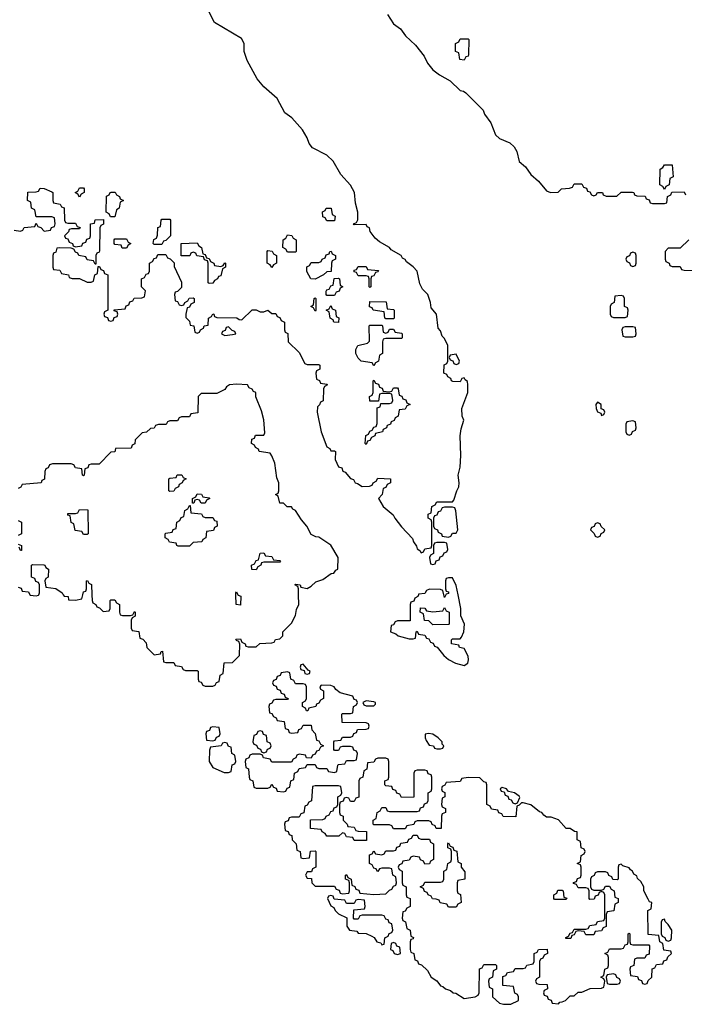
# Model space of a CAD drawing. Header units: inches. Extents: x 2602844 to 2692189, y 936934 to 1026383.
# Tile 40 of 58: x 2674225 to 2677611, y 937911 to 942932. Entities that reach past the tile are written whole.
import ezdxf

# ---------------------------------------------------------------- set-up
doc = ezdxf.new("R2010")
doc.units = ezdxf.units.IN
doc.header["$MEASUREMENT"] = 0
doc.layers.add('C6973', color=7, linetype='Continuous')
doc.layers.add('C6974', color=7, linetype='Continuous')

msp = doc.modelspace()

# ---------------------------------------------------------------- linework, layer by layer
at = {"layer": 'C6973', "color": 6}
for points in [[(2674277, 940000), (2674278, 939998), (2674310, 939994), (2674322, 939998), (2674322.7, 940000)], [(2674447.6, 940000), (2674452, 939992), (2674472, 939990), (2674474, 939974), (2674510, 939972), (2674542, 939978), (2674546.9, 940000)], [(2674593.1, 940000), (2674594, 939970), (2674598, 939958), (2674614, 939950), (2674618, 939938), (2674632.7, 939932.7), (2674650, 939914), (2674682, 939918), (2674686, 939930), (2674686, 939970), (2674690, 939974), (2674710, 939974), (2674718, 939958), (2674734, 939950), (2674734, 939910), (2674738, 939898), (2674750, 939894), (2674790, 939894), (2674802, 939898), (2674810, 939914), (2674814, 939910), (2674814, 939890), (2674798, 939882), (2674794, 939870), (2674794, 939830), (2674798, 939818), (2674832.7, 939812.7), (2674838, 939778), (2674852.7, 939772.7), (2674870, 939754), (2674874, 939730), (2674910, 939694), (2674942, 939698), (2674946, 939710), (2674952.7, 939712.7), (2674958, 939658), (2674970, 939654), (2675010, 939654), (2675018, 939638), (2675050, 939634), (2675058, 939618), (2675070, 939614), (2675130, 939614), (2675134, 939610), (2675134, 939570), (2675138, 939558), (2675150, 939554), (2675158, 939538), (2675170, 939534), (2675210, 939534), (2675222, 939538), (2675228, 939552), (2675242, 939558), (2675246, 939590), (2675262, 939598), (2675267.3, 939652.7), (2675310, 939654), (2675346, 939690), (2675347.3, 939747.3), (2675342, 939762), (2675330, 939766), (2675327.3, 939772.7), (2675350, 939774), (2675358, 939758), (2675374, 939750), (2675378, 939738), (2675390, 939734), (2675430, 939734), (2675448.4, 939751.6), (2675510, 939754), (2675522, 939758), (2675528.4, 939771.6), (2675550, 939774), (2675566, 939790), (2675566, 939810), (2675610, 939854), (2675630, 939894), (2675635.1, 939924.9), (2675648, 939950), (2675646.7, 940000)], [(2675337, 940000), (2675338, 939998), (2675351.6, 939991.6), (2675350, 939946), (2675328, 939950), (2675326.3, 940000)], [(2676257.3, 940000), (2676254, 939990), (2676238, 939982), (2676232.7, 939967.3), (2676218, 939962), (2676214, 939950), (2676214, 939866), (2676150, 939866), (2676138, 939862), (2676130, 939846), (2676118, 939842), (2676114, 939810), (2676141, 939801), (2676154, 939790), (2676210, 939774), (2676230, 939774), (2676242, 939778), (2676246, 939810), (2676250, 939814), (2676258, 939798), (2676290, 939794), (2676298, 939778), (2676310, 939774), (2676318, 939758), (2676332, 939752), (2676338, 939738), (2676352.7, 939732.7), (2676386.8, 939690), (2676410.8, 939670), (2676446, 939650), (2676490, 939638.8), (2676508.7, 939650), (2676512, 939668), (2676510, 939686), (2676490, 939726), (2676466, 939730), (2676462, 939742), (2676426, 939750), (2676426, 939770), (2676430, 939774), (2676470, 939774), (2676476.4, 939783.6), (2676488, 939810), (2676491.5, 939850), (2676472.1, 939892.1), (2676473.3, 939930), (2676459.2, 940000)], [(2676397, 940000), (2676390, 939986), (2676386.9, 940000)]]:
    msp.add_lwpolyline(points, dxfattribs=at)
for points in [[(2676330, 939846), (2676310, 939866), (2676288.4, 939868.4), (2676282, 939902), (2676266, 939910), (2676267.3, 939932.7), (2676290, 939932), (2676298, 939918), (2676330, 939912), (2676382, 939918), (2676390, 939934), (2676398, 939918), (2676414, 939910), (2676414, 939850), (2676410, 939848)], [(2675670, 939646), (2675658, 939642), (2675654, 939630), (2675658, 939618), (2675674, 939614), (2675678, 939598), (2675690, 939594), (2675702, 939598), (2675706, 939610), (2675695.3, 939615.3)], [(2675590, 939606), (2675558, 939602), (2675552.7, 939587.3), (2675538, 939582), (2675532.7, 939567.3), (2675518, 939562), (2675514, 939550), (2675518, 939538), (2675532.7, 939532.7), (2675538, 939518), (2675552.7, 939512.7), (2675558, 939498), (2675572.7, 939492.7), (2675578, 939478), (2675594, 939470), (2675590, 939466), (2675530, 939466), (2675518, 939462), (2675510, 939446), (2675498, 939442), (2675494, 939430), (2675498, 939398), (2675510, 939394), (2675518, 939378), (2675532, 939372), (2675538, 939358), (2675572.7, 939352.7), (2675578, 939318), (2675592.7, 939312.7), (2675598, 939298), (2675610, 939294), (2675642, 939298), (2675647.3, 939312.7), (2675662, 939318), (2675670, 939334), (2675710, 939334), (2675714, 939310), (2675731.6, 939291.6), (2675738, 939258), (2675750, 939254), (2675758, 939238), (2675774, 939230), (2675758, 939222), (2675750, 939206), (2675738, 939202), (2675730, 939186), (2675718, 939182), (2675710, 939166), (2675687.3, 939167.3), (2675682, 939182), (2675650, 939186), (2675638, 939182), (2675632.7, 939167.3), (2675618, 939162), (2675610, 939146), (2675510, 939146), (2675502, 939162), (2675468.4, 939168.4), (2675462, 939182), (2675450, 939186), (2675410, 939186), (2675398, 939182), (2675392, 939168), (2675378, 939162), (2675374, 939150), (2675378, 939118), (2675391.6, 939111.6), (2675394, 939070), (2675398, 939058), (2675414, 939050), (2675418, 939018), (2675430, 939014), (2675490, 939014), (2675502, 939018), (2675510, 939034), (2675518, 939018), (2675532.7, 939012.7), (2675538, 938998), (2675570, 938994), (2675582, 938998), (2675587.3, 939012.7), (2675602, 939018), (2675606, 939050), (2675622, 939058), (2675626, 939090), (2675642, 939098), (2675650, 939114), (2675682, 939118), (2675690, 939134), (2675730, 939134), (2675738, 939118), (2675750, 939114), (2675790, 939114), (2675798, 939098), (2675830, 939094), (2675842, 939098), (2675846, 939130), (2675850, 939134), (2675882, 939138), (2675890, 939154), (2675930, 939154), (2675942, 939158), (2675946, 939190), (2675942, 939202), (2675927.3, 939207.3), (2675922, 939222), (2675910, 939226), (2675870, 939226), (2675858, 939222), (2675850, 939206), (2675830, 939206), (2675826, 939210), (2675826, 939250), (2675830, 939254), (2675862, 939258), (2675870, 939274), (2675910, 939274), (2675922, 939278), (2675927.3, 939292.7), (2675942, 939298), (2675947.3, 939312.7), (2675990, 939314), (2676002, 939318), (2676006, 939330), (2676002, 939342), (2675990, 939346), (2675868.9, 939348.9), (2675866, 939390), (2675870, 939394), (2675910, 939394), (2675922, 939398), (2675926, 939430), (2675942, 939438), (2675946, 939450), (2675942, 939462), (2675930, 939466), (2675922, 939482), (2675859, 939499), (2675836.5, 939516.5), (2675828, 939530), (2675810, 939537.2), (2675762, 939538), (2675754, 939530), (2675758, 939518), (2675774, 939510), (2675774, 939470), (2675758, 939462), (2675750, 939446), (2675738, 939442), (2675734, 939430), (2675698, 939422), (2675692.7, 939407.3), (2675687.3, 939407.3), (2675682, 939422), (2675666, 939430), (2675666, 939450), (2675682, 939458), (2675686, 939470), (2675686, 939530), (2675682, 939542), (2675670, 939546), (2675630, 939546), (2675622, 939562), (2675606, 939570), (2675602, 939602)], [(2675990, 939458), (2675974, 939450), (2675978, 939438), (2675990, 939434), (2676030, 939434), (2676038, 939442), (2676038, 939450), (2676030, 939454)], [(2675210, 939326), (2675198, 939322), (2675192.7, 939307.3), (2675178, 939302), (2675174, 939290), (2675178, 939258), (2675210, 939254), (2675222, 939258), (2675227.3, 939272.7), (2675242, 939278), (2675246, 939290), (2675242, 939322)], [(2675450, 939306), (2675438, 939302), (2675432.7, 939287.3), (2675418, 939282), (2675414, 939250), (2675418, 939238), (2675432.7, 939232.7), (2675438, 939218), (2675452.7, 939212.7), (2675458, 939198), (2675470, 939194), (2675482, 939198), (2675487.3, 939212.7), (2675502, 939218), (2675506, 939230), (2675502, 939242), (2675486, 939250), (2675482, 939282), (2675467.3, 939287.3), (2675462, 939302)], [(2676308, 939292), (2676291.6, 939288.4), (2676291, 939270), (2676296, 939256), (2676312, 939232), (2676334, 939230), (2676338, 939218), (2676350, 939214), (2676370, 939214), (2676382, 939218), (2676386, 939230), (2676378, 939238), (2676377.2, 939250), (2676357.2, 939270), (2676330, 939289.2)], [(2675270, 939246), (2675258, 939242), (2675251.6, 939228.4), (2675198, 939222), (2675192.7, 939207.3), (2675191.3, 939150), (2675210, 939118), (2675267.3, 939092.7), (2675290, 939094), (2675302, 939098), (2675308.4, 939131.6), (2675322, 939138), (2675326, 939150), (2675322, 939182), (2675306, 939190), (2675302, 939222), (2675290, 939226), (2675282, 939242)], [(2676090, 939166), (2676050, 939166), (2676038, 939162), (2676030, 939146), (2675998, 939142), (2675994, 939110), (2675978, 939102), (2675974, 939070), (2675958, 939062), (2675954, 939050), (2675952.7, 938967.3), (2675938, 938962), (2675930, 938946), (2675910, 938946), (2675902, 938962), (2675890, 938966), (2675878, 938962), (2675872.7, 938947.3), (2675858, 938942), (2675854, 938930), (2675854, 938890), (2675858, 938878), (2675874, 938870), (2675874, 938850), (2675894, 938830), (2675898, 938818), (2675930, 938814), (2675938, 938798), (2675950, 938794), (2675992.7, 938792.7), (2675992.7, 938747.3), (2675930, 938746), (2675922, 938762), (2675890, 938766), (2675882, 938782), (2675870, 938786), (2675851.3, 938768.7), (2675790, 938768), (2675782, 938782), (2675766, 938790), (2675762, 938802), (2675707.3, 938807.3), (2675707.3, 938852.7), (2675770, 938854), (2675782, 938858), (2675786, 938870), (2675802, 938878), (2675810, 938894), (2675822, 938898), (2675827.3, 938912.7), (2675842, 938918), (2675846, 938930), (2675846, 938970), (2675862, 938978), (2675866, 938990), (2675862, 939022), (2675850, 939026), (2675730, 939026), (2675718, 939022), (2675711.6, 938948.4), (2675698, 938942), (2675690, 938926), (2675678, 938922), (2675672.7, 938887.3), (2675658, 938882), (2675650, 938866), (2675610, 938866), (2675598, 938862), (2675592.7, 938847.3), (2675578, 938842), (2675574, 938830), (2675578, 938798), (2675592.7, 938792.7), (2675598, 938778), (2675611.6, 938771.6), (2675614, 938750), (2675634, 938730), (2675638, 938698), (2675654, 938690), (2675658, 938658), (2675670, 938654), (2675702, 938658), (2675707.3, 938692.7), (2675730, 938694), (2675734, 938690), (2675734, 938610), (2675718, 938602), (2675712.7, 938587.3), (2675690, 938586), (2675682, 938570), (2675690, 938554), (2675712.7, 938552.7), (2675714, 938530), (2675730, 938514), (2675830, 938514), (2675838, 938498), (2675852.7, 938492.7), (2675858, 938478), (2675870, 938474), (2675902, 938478), (2675906, 938490), (2675906, 938530), (2675902, 938542), (2675886, 938550), (2675886, 938570), (2675890, 938574), (2675898, 938558), (2675914, 938550), (2675918, 938518), (2675932.7, 938512.7), (2675938, 938498), (2675952.7, 938492.7), (2675958, 938478), (2676030, 938472), (2676090, 938474), (2676110, 938494), (2676122, 938498), (2676130, 938514), (2676142, 938518), (2676146, 938530), (2676142, 938562), (2676126, 938570), (2676122, 938602), (2676110, 938606), (2676070, 938606), (2676058, 938602), (2676050, 938588), (2676046, 938590), (2676042, 938602), (2676030, 938606), (2676022, 938622), (2676008, 938630), (2676007.3, 938672.7), (2676022, 938678), (2676030, 938694), (2676038, 938678), (2676070, 938674), (2676082, 938678), (2676090, 938694), (2676130, 938694), (2676142, 938698), (2676147.3, 938712.7), (2676162, 938718), (2676167.3, 938732.7), (2676202, 938738), (2676207.3, 938752.7), (2676222, 938758), (2676230, 938774), (2676250, 938774), (2676258, 938758), (2676270, 938754), (2676312.7, 938752.7), (2676318, 938738), (2676334, 938730), (2676334, 938650), (2676318, 938642), (2676312.7, 938627.3), (2676290, 938626), (2676282, 938642), (2676267.3, 938647.3), (2676262, 938662), (2676230, 938666), (2676218, 938662), (2676210, 938646), (2676178, 938642), (2676172.7, 938627.3), (2676158, 938622), (2676154, 938610), (2676158, 938598), (2676174, 938590), (2676174, 938530), (2676178, 938518), (2676194, 938510), (2676194, 938470), (2676198, 938458), (2676214, 938450), (2676214, 938410), (2676198, 938402), (2676190, 938386), (2676178, 938382), (2676174, 938350), (2676178, 938338), (2676191.6, 938331.6), (2676198, 938298), (2676214, 938290), (2676218, 938258), (2676231.6, 938251.6), (2676230, 938246), (2676218, 938242), (2676214, 938230), (2676214, 938190), (2676218, 938178), (2676234, 938170), (2676238, 938138), (2676252.7, 938132.7), (2676258, 938118), (2676272.7, 938112.7), (2676303.6, 938083.6), (2676322, 938050), (2676351.1, 938031.1), (2676370, 938004.7), (2676382, 938002), (2676394, 937990), (2676421, 937981), (2676434, 937970), (2676448, 937968), (2676490, 937941), (2676546, 937950), (2676562, 937958), (2676566, 937970), (2676567.3, 938092.7), (2676582, 938098), (2676590, 938114), (2676650, 938114), (2676654, 938110), (2676654, 938090), (2676638, 938082), (2676634, 938050), (2676618, 938042), (2676614, 938030), (2676618, 937998), (2676634, 937990), (2676634, 937950), (2676670, 937918), (2676690, 937911.3), (2676728.4, 937911.6), (2676766, 937930), (2676766, 937950), (2676762, 937962), (2676748.4, 937968.4), (2676742, 938002), (2676687.3, 938007.3), (2676687.3, 938052.7), (2676702, 938058), (2676710, 938074), (2676742, 938078), (2676750, 938094), (2676790, 938094), (2676802, 938098), (2676808.4, 938111.6), (2676842, 938118), (2676846, 938130), (2676846, 938170), (2676862, 938178), (2676868.4, 938191.6), (2676912, 938192), (2676914, 938170), (2676898, 938162), (2676890, 938146), (2676878, 938142), (2676874, 938130), (2676874, 938050), (2676858, 938042), (2676854, 938030), (2676858, 938018), (2676870, 938014), (2676912.7, 938012.7), (2676914, 937990), (2676898, 937982), (2676894, 937970), (2676898, 937958), (2676912.7, 937952.7), (2676918, 937938), (2676932.7, 937932.7), (2676938, 937918), (2676970, 937914), (2676978, 937922), (2676990, 937924.7), (2677006, 937930), (2677030, 937954), (2677050, 937954), (2677070, 937974), (2677090, 937974), (2677132.7, 937992.7), (2677190, 937994), (2677202, 937998), (2677206, 938030), (2677202, 938042), (2677186, 938050), (2677202, 938058), (2677206, 938090), (2677222, 938098), (2677226, 938110), (2677226, 938150), (2677222, 938162), (2677206, 938170), (2677222, 938178), (2677230, 938194), (2677290, 938194), (2677302, 938198), (2677310, 938214), (2677322, 938218), (2677326, 938230), (2677326, 938270), (2677330, 938274), (2677334, 938270), (2677334, 938230), (2677338, 938218), (2677350, 938214), (2677430, 938214), (2677434, 938210), (2677432.7, 938167.3), (2677418, 938162), (2677410, 938146), (2677370, 938146), (2677358, 938142), (2677354, 938110), (2677338, 938102), (2677334, 938090), (2677338, 938058), (2677372.7, 938052.7), (2677378, 938038), (2677392.7, 938032.7), (2677398, 938018), (2677410, 938014), (2677422, 938018), (2677427.3, 938032.7), (2677446, 938050), (2677447.3, 938092.7), (2677462, 938098), (2677470, 938114), (2677502, 938118), (2677507.3, 938132.7), (2677522, 938138), (2677527.3, 938152.7), (2677546, 938170), (2677542, 938182), (2677507.3, 938187.3), (2677502, 938222), (2677486, 938230), (2677482, 938262), (2677427.3, 938267.3), (2677426, 938390), (2677442, 938398), (2677446, 938430), (2677434.6, 938434.6), (2677427.3, 938447.3), (2677406, 938490), (2677406, 938510), (2677390, 938538), (2677373.6, 938553.6), (2677370, 938566), (2677354.6, 938574.6), (2677348, 938590), (2677336.5, 938596.5), (2677330, 938608), (2677298, 938618), (2677290, 938626), (2677278, 938622), (2677274, 938610), (2677274, 938550), (2677270, 938546), (2677247.3, 938547.3), (2677242, 938562), (2677227.3, 938567.3), (2677222, 938582), (2677210, 938586), (2677170, 938586), (2677158, 938582), (2677152.7, 938567.3), (2677138, 938562), (2677134, 938550), (2677134, 938510), (2677138, 938498), (2677150, 938494), (2677190, 938494), (2677202, 938498), (2677210, 938514), (2677230, 938514), (2677238, 938498), (2677254, 938490), (2677258, 938458), (2677274, 938450), (2677274, 938430), (2677258, 938422), (2677252.7, 938387.3), (2677218, 938382), (2677214, 938370), (2677212.7, 938307.3), (2677198, 938302), (2677190, 938286), (2677158, 938282), (2677150, 938266), (2677110, 938266), (2677102, 938282), (2677070, 938286), (2677058, 938282), (2677050, 938266), (2677038, 938262), (2677032.7, 938247.3), (2677007.3, 938247.3), (2677007.3, 938252.7), (2677022, 938258), (2677030, 938274), (2677042, 938278), (2677050, 938294), (2677110, 938294), (2677122, 938298), (2677130, 938314), (2677162, 938318), (2677170, 938334), (2677202, 938338), (2677206, 938350), (2677206, 938470), (2677202, 938482), (2677190, 938486), (2677178, 938482), (2677172.7, 938467.3), (2677158, 938462), (2677152.7, 938447.3), (2677130, 938446), (2677126, 938450), (2677126, 938490), (2677122, 938502), (2677110, 938506), (2677070, 938506), (2677062, 938522), (2677047.3, 938527.3), (2677047.3, 938532.7), (2677062, 938538), (2677067.3, 938552.7), (2677082, 938558), (2677086, 938570), (2677086, 938610), (2677082, 938622), (2677066, 938630), (2677082, 938638), (2677086, 938670), (2677102, 938678), (2677106, 938690), (2677102, 938702), (2677086, 938710), (2677082, 938742), (2677066, 938750), (2677066, 938790), (2677052.3, 938792.3), (2677030, 938808), (2677010, 938808), (2676970, 938852.7), (2676934, 938866), (2676910, 938866), (2676895.3, 938875.3), (2676886, 938890), (2676872.9, 938892.9), (2676830, 938928), (2676790, 938938), (2676782, 938938), (2676770, 938926), (2676758, 938922), (2676752.7, 938867.3), (2676688.4, 938868.4), (2676682, 938882), (2676667.3, 938887.3), (2676662, 938902), (2676630, 938906), (2676622, 938922), (2676606, 938930), (2676606, 939030), (2676602, 939042), (2676590, 939046), (2676570, 939066), (2676510, 939068), (2676478, 939062), (2676470, 939048), (2676398, 939042), (2676392, 939028), (2676378, 939022), (2676374, 939010), (2676378, 938998), (2676391.6, 938991.6), (2676392, 938970), (2676378, 938962), (2676374, 938930), (2676378, 938918), (2676394, 938910), (2676394, 938890), (2676378, 938882), (2676374, 938870), (2676372.7, 938807.3), (2676347.3, 938807.3), (2676342, 938822), (2676327.3, 938827.3), (2676322, 938842), (2676310, 938846), (2676250, 938846), (2676238, 938842), (2676232.7, 938827.3), (2676198, 938822), (2676190, 938806), (2676130, 938806), (2676122, 938822), (2676110, 938826), (2676030, 938826), (2676026, 938830), (2676026, 938850), (2676042, 938858), (2676046, 938890), (2676062, 938898), (2676070, 938914), (2676090, 938914), (2676098, 938898), (2676110, 938894), (2676250, 938894), (2676262, 938898), (2676267.3, 938912.7), (2676282, 938918), (2676287.3, 938932.7), (2676302, 938938), (2676306, 938950), (2676306, 938990), (2676322, 938998), (2676326, 939010), (2676326, 939070), (2676322, 939082), (2676307.3, 939087.3), (2676302, 939102), (2676290, 939106), (2676250, 939106), (2676238, 939102), (2676234, 939090), (2676232.7, 938967.3), (2676170, 938966), (2676162, 938982), (2676147.3, 938987.3), (2676142, 939002), (2676127.3, 939007.3), (2676122, 939022), (2676090, 939026), (2676086, 939030), (2676086, 939050), (2676102, 939058), (2676106, 939070), (2676106, 939150), (2676102, 939162)], [(2676683.6, 939016.4), (2676674, 939010), (2676678, 938998), (2676694, 938994), (2676698, 938978), (2676712.7, 938972.7), (2676718, 938958), (2676730, 938954), (2676738, 938938), (2676750, 938934), (2676762, 938938), (2676774, 938966), (2676770, 938973.2), (2676746, 938990), (2676716.4, 938996.4), (2676706, 939010)], [(2676410, 938406), (2676402, 938422), (2676368.4, 938428.4), (2676362, 938442), (2676347.3, 938447.3), (2676328.4, 938448.4), (2676322, 938462), (2676306, 938470), (2676302, 938482), (2676287.3, 938487.3), (2676282, 938502), (2676266, 938510), (2676282, 938518), (2676290, 938534), (2676370, 938534), (2676382, 938538), (2676386, 938550), (2676386, 938590), (2676402, 938598), (2676406, 938630), (2676422, 938638), (2676426, 938650), (2676426, 938690), (2676422, 938702), (2676406, 938710), (2676406, 938730), (2676410, 938734), (2676418, 938718), (2676432.7, 938712.7), (2676438, 938698), (2676452.7, 938692.7), (2676458, 938638), (2676474, 938630), (2676474, 938610), (2676492.7, 938587.3), (2676494, 938550), (2676458, 938542), (2676454, 938530), (2676454, 938490), (2676458, 938478), (2676471.6, 938471.6), (2676474, 938430), (2676458, 938422), (2676450, 938406)], [(2675810, 938466), (2675798, 938462), (2675794, 938450), (2675810, 938414), (2675825.4, 938405.4), (2675832, 938390), (2675850, 938372), (2675892.7, 938352.7), (2675892, 938310), (2675906, 938290), (2675943.6, 938283.6), (2675950, 938274), (2675990, 938272), (2676018.8, 938258.8), (2676031.3, 938251.3), (2676044.7, 938230), (2676064.7, 938224.7), (2676070, 938214), (2676082, 938218), (2676086, 938250), (2676102, 938258), (2676107.3, 938272.7), (2676122, 938278), (2676126, 938290), (2676122, 938322), (2676107.3, 938327.3), (2676102, 938342), (2676090, 938346), (2676082, 938362), (2676070, 938366), (2675970, 938366), (2675958, 938362), (2675950, 938346), (2675930, 938346), (2675926, 938350), (2675927.3, 938392.7), (2675982, 938398), (2675986, 938410), (2675982, 938442), (2675950, 938446), (2675938, 938442), (2675930, 938426), (2675890, 938426), (2675882, 938442), (2675828, 938448), (2675822, 938462)], [(2676950, 938446), (2676946, 938450), (2676946, 938470), (2676962, 938478), (2676967.3, 938492.7), (2676990, 938494), (2676994, 938490), (2676998, 938458), (2677012.7, 938452.7), (2677010, 938446)], [(2677510, 938346), (2677498, 938342), (2677494, 938330), (2677494, 938270), (2677498, 938258), (2677512.7, 938252.7), (2677518, 938238), (2677530, 938234), (2677542, 938238), (2677546, 938250), (2677548, 938290), (2677530, 938318), (2677513.6, 938333.6)], [(2676130, 938226), (2676118, 938222), (2676114, 938190), (2676126, 938186), (2676134, 938170), (2676150, 938166), (2676166, 938170), (2676162, 938202), (2676147.3, 938207.3), (2676142, 938222)], [(2677250, 938066), (2677218, 938062), (2677214, 938050), (2677218, 938018), (2677230, 938014), (2677270, 938014), (2677282, 938018), (2677286, 938030), (2677282, 938042), (2677267.3, 938047.3), (2677262, 938062)]]:
    msp.add_lwpolyline(points, close=True, dxfattribs=at)
at = {"layer": 'C6974', "color": 6}
for points in [[(2674198, 941858), (2674230, 941854), (2674242, 941858), (2674248, 941872), (2674302, 941878), (2674310, 941894), (2674318, 941878), (2674332.7, 941872.7), (2674350, 941854), (2674382, 941858), (2674387.3, 941872.7), (2674402, 941878), (2674406, 941890), (2674402, 941922), (2674390, 941926), (2674310, 941926), (2674302, 941962), (2674286, 941970), (2674282, 942002), (2674266, 942010), (2674267.3, 942052.7), (2674310, 942054), (2674322, 942058), (2674330, 942072), (2674350, 942071.3), (2674390, 942054), (2674394, 942050), (2674394, 942010), (2674398, 941998), (2674431.6, 941991.6), (2674438, 941978), (2674452.7, 941972.7), (2674454, 941910), (2674458, 941898), (2674470, 941894), (2674510, 941894), (2674518, 941878), (2674532.7, 941872.7), (2674530, 941866), (2674490, 941866), (2674478, 941862), (2674474, 941850), (2674454, 941830), (2674458, 941818), (2674470, 941814), (2674478, 941798), (2674494, 941790), (2674498, 941778), (2674510, 941774), (2674542, 941778), (2674547.3, 941792.7), (2674562, 941798), (2674567.3, 941812.7), (2674582, 941818), (2674586, 941830), (2674586, 941890), (2674606, 941894), (2674610, 941912), (2674652.7, 941912.7), (2674651.6, 941888.4), (2674638, 941882), (2674634, 941870), (2674632.7, 941752.7), (2674630, 941746), (2674618, 941742), (2674614, 941730), (2674614, 941686), (2674610, 941686), (2674602, 941702), (2674570, 941708), (2674562, 941722), (2674526, 941730), (2674522, 941742), (2674510, 941746), (2674502, 941762), (2674487.3, 941767.3), (2674430, 941768), (2674414, 941766), (2674410, 941746), (2674398, 941742), (2674394, 941730), (2674394, 941670), (2674398, 941658), (2674430, 941654), (2674438, 941638), (2674474, 941630), (2674478, 941618), (2674492.7, 941612.7), (2674530, 941612), (2674570, 941594), (2674590, 941594), (2674602, 941598), (2674608.4, 941631.6), (2674622, 941638), (2674626, 941674), (2674632.7, 941672.7), (2674638, 941658), (2674652.7, 941652.7), (2674658, 941638), (2674674, 941630), (2674674, 941450), (2674658, 941442), (2674654, 941430), (2674658, 941418), (2674672.7, 941412.7), (2674678, 941398), (2674690, 941394), (2674702, 941398), (2674707.3, 941412.7), (2674722, 941418), (2674726, 941430), (2674722, 941442), (2674707.3, 941447.3), (2674707.3, 941452.7), (2674762, 941458), (2674767.3, 941472.7), (2674782, 941478), (2674787.3, 941492.7), (2674802, 941498), (2674808, 941512), (2674847.3, 941512.7), (2674862, 941518), (2674866, 941550), (2674846, 941570), (2674846, 941610), (2674862, 941618), (2674870, 941634), (2674882, 941638), (2674886, 941650), (2674886, 941690), (2674902, 941698), (2674910, 941714), (2674922, 941718), (2674930, 941734), (2674970, 941734), (2674978, 941718), (2674992.7, 941712.7), (2675012, 941692), (2675012.7, 941672.7), (2675050, 941594), (2675050, 941566), (2675030, 941546), (2675018, 941542), (2675014, 941530), (2675018, 941498), (2675030, 941494), (2675038, 941478), (2675050, 941474), (2675062, 941478), (2675066, 941490), (2675082, 941498), (2675088.4, 941511.6), (2675110, 941514), (2675114, 941510), (2675114, 941490), (2675098, 941482), (2675090, 941466), (2675078, 941462), (2675072, 941430), (2675072.7, 941412.7), (2675090, 941394), (2675094, 941374), (2675112, 941370), (2675118, 941338), (2675130, 941334), (2675142, 941338), (2675146, 941350), (2675162, 941358), (2675166, 941370), (2675186, 941374), (2675188, 941410), (2675202, 941418), (2675208.9, 941431.1), (2675214, 941430), (2675218, 941418), (2675230, 941414), (2675331, 941411), (2675343.6, 941403.6), (2675358, 941402), (2675410, 941452), (2675430, 941452), (2675450, 941442), (2675470, 941442), (2675490, 941451.3), (2675510, 941434), (2675530, 941434), (2675538, 941418), (2675550, 941414), (2675558, 941398), (2675574, 941390), (2675574, 941350), (2675578, 941338), (2675591.6, 941331.6), (2675594, 941290), (2675650, 941234), (2675678, 941178), (2675690, 941174), (2675750, 941174), (2675754, 941170), (2675754, 941150), (2675738, 941142), (2675734, 941130), (2675738, 941098), (2675752.7, 941092.7), (2675758, 941078), (2675790, 941074), (2675794, 941070), (2675778, 941062), (2675774, 941050), (2675772, 940988), (2675758, 940982), (2675752.7, 940967.3), (2675742, 940958), (2675741, 940930), (2675762, 940830), (2675790, 940754), (2675805.4, 940745.4), (2675810, 940734), (2675830, 940734), (2675834, 940730), (2675832, 940690), (2675850, 940652), (2675866.4, 940646.4), (2675872, 940630), (2675884, 940624), (2675910, 940592), (2675926.4, 940586.4), (2675934, 940570), (2675947.1, 940567.1), (2675970, 940552), (2676007.3, 940552.7), (2676022, 940558), (2676026, 940570), (2676042, 940578), (2676050, 940594), (2676114, 940590), (2676114, 940570), (2676098, 940562), (2676090, 940546), (2676078, 940542), (2676072, 940510), (2676054, 940490), (2676078, 940450), (2676127.7, 940407.7), (2676136, 940390), (2676170, 940346), (2676227.1, 940287.1), (2676232, 940270), (2676247.5, 940247.5), (2676250, 940234), (2676264.7, 940224.7), (2676270, 940214), (2676282, 940218), (2676290, 940234), (2676322, 940238), (2676326, 940250), (2676326, 940370), (2676322, 940382), (2676306, 940390), (2676306, 940410), (2676322, 940418), (2676326, 940450), (2676342, 940458), (2676350, 940474), (2676430, 940474), (2676438, 940482), (2676452, 940530), (2676462.7, 940550), (2676465.2, 940570), (2676459.3, 940610), (2676469, 940650), (2676473, 940710), (2676469.2, 940810), (2676474, 940846), (2676488.7, 940890), (2676479, 940910), (2676477.2, 940950), (2676508, 941030), (2676508, 941070), (2676507.3, 941087.3), (2676495.3, 941095.3), (2676490, 941106), (2676478, 941102), (2676470, 941086), (2676432.7, 941087.3), (2676426, 941090), (2676422, 941102), (2676406, 941110), (2676402, 941122), (2676386, 941130), (2676388.4, 941171.6), (2676402, 941178), (2676406, 941190), (2676406, 941270), (2676390, 941306), (2676378, 941318), (2676370, 941346), (2676358, 941358), (2676348.7, 941430), (2676322, 941462), (2676318.4, 941490), (2676304.5, 941530), (2676278.4, 941558.4), (2676264.8, 941584.8), (2676250, 941648.7), (2676230, 941672.3), (2676196.6, 941696.6), (2676190, 941708.7), (2676175.1, 941715.1), (2676168.7, 941730), (2676118, 941758), (2676109, 941770), (2676058.6, 941798.6), (2676037, 941817), (2676011.7, 941851.7), (2676008, 941870), (2675996, 941876), (2675990, 941888), (2675930, 941886), (2675926, 941890), (2675942, 941898), (2675948, 941912), (2675948.9, 941931.1), (2675949, 941950), (2675935.9, 941995.9), (2675931.1, 942050), (2675910, 942087.6), (2675862, 942142), (2675822.4, 942210), (2675790, 942240.5), (2675717.7, 942277.7), (2675700.8, 942300.8), (2675689.7, 942330), (2675666.3, 942370), (2675611.5, 942431.5), (2675576.6, 942456.6), (2675537.6, 942530), (2675469.7, 942589.7), (2675435.6, 942630), (2675384, 942724), (2675369.7, 942769.7), (2675368.6, 942810), (2675356.3, 942836.3), (2675218, 942918), (2675190.8, 942970.8)], [(2676098.8, 942958.8), (2676130, 942910.8), (2676164.8, 942884.8), (2676190.7, 942850), (2676242.6, 942802.6), (2676286.1, 942746.1), (2676303.1, 942710), (2676330, 942676.3), (2676364.9, 942650), (2676419.2, 942619.2), (2676470, 942570.7), (2676486.7, 942566.7), (2676498, 942558), (2676586.8, 942470), (2676594, 942450), (2676625.5, 942405.5), (2676650, 942344), (2676670, 942326.4), (2676723.1, 942303.1), (2676744.2, 942284.2), (2676759, 942259), (2676770, 942208), (2676801.7, 942181.7), (2676830, 942143), (2676867.9, 942107.9), (2676910, 942059.1), (2676930, 942050.8), (2676968, 942052), (2676986, 942070), (2677027.3, 942072.7), (2677042, 942078), (2677050, 942094), (2677090, 942094), (2677098, 942078), (2677112.7, 942072.7), (2677118, 942058), (2677130, 942054), (2677138, 942038), (2677150, 942034), (2677162, 942038), (2677168.7, 942051.3), (2677194, 942050), (2677198, 942038), (2677212.7, 942032.7), (2677250, 942032), (2677267.3, 942032.7), (2677290, 942052), (2677347.3, 942052.7), (2677354, 942050), (2677358, 942038), (2677370, 942034), (2677412, 942032), (2677418, 942018), (2677432.7, 942012.7), (2677438, 941998), (2677450, 941994), (2677510, 941994), (2677522, 941998), (2677526, 942030), (2677542, 942038), (2677547.3, 942052.7), (2677610, 942054), (2677618, 942038)], [(2677634, 941810), (2677590, 941766), (2677530, 941766), (2677514, 941750), (2677514, 941710), (2677518, 941698), (2677534, 941690), (2677538, 941678), (2677550, 941674), (2677590, 941674), (2677598, 941658), (2677610, 941654), (2677652.7, 941652.7)], [(2675646.7, 940000), (2675646, 940030), (2675642, 940042), (2675628, 940050), (2675630, 940054), (2675654, 940050), (2675658, 940038), (2675690, 940032), (2675710, 940042.8), (2675734.8, 940065.2), (2675770, 940078), (2675812.9, 940107.1), (2675826, 940110), (2675835.3, 940124.7), (2675846, 940130), (2675848, 940190), (2675810, 940252.3), (2675750, 940293.2), (2675734.6, 940294.6), (2675710, 940306), (2675689, 940350), (2675661.3, 940381.3), (2675630, 940428.7), (2675616.5, 940436.5), (2675610, 940448), (2675588.4, 940448.4), (2675570, 940466), (2675550, 940466), (2675542, 940502), (2675528, 940510), (2675542, 940518), (2675546, 940530), (2675546, 940570), (2675535.3, 940595.3), (2675526, 940670), (2675510, 940708), (2675502, 940722), (2675446, 940730), (2675442, 940742), (2675426, 940750), (2675422, 940762), (2675406, 940770), (2675407.3, 940792.7), (2675422, 940798), (2675427.3, 940812.7), (2675470, 940814), (2675474, 940826), (2675469.2, 940890.8), (2675457.2, 940937.2), (2675428.9, 941008.9), (2675428, 941030), (2675416.5, 941036.5), (2675410, 941048), (2675394, 941054), (2675386, 941070), (2675330, 941074), (2675294, 941070), (2675279.6, 941060.4), (2675270, 941046), (2675230, 941026), (2675150, 941026), (2675134, 941010), (2675132.7, 940927.3), (2675098, 940922), (2675090, 940906), (2675050, 940906), (2675038, 940902), (2675030, 940886), (2674990, 940886), (2674978, 940882), (2674971.6, 940868.4), (2674932.7, 940867.3), (2674918, 940862), (2674911.3, 940848.7), (2674892.7, 940847.3), (2674871.3, 940828.7), (2674850, 940826), (2674814, 940790), (2674811.6, 940768.4), (2674798, 940762), (2674792.7, 940747.3), (2674714, 940746), (2674710, 940728), (2674690, 940726), (2674630, 940666), (2674590, 940666), (2674578, 940662), (2674572.7, 940647.3), (2674558, 940642), (2674554, 940610), (2674550, 940606), (2674546, 940610), (2674542, 940642), (2674510, 940646), (2674502, 940662), (2674487.3, 940667.3), (2674392.7, 940667.3), (2674378, 940662), (2674370, 940646), (2674358, 940642), (2674352.7, 940627.3), (2674351.6, 940588.4), (2674338, 940582), (2674334, 940570), (2674238, 940562), (2674232, 940548), (2674218, 940542)], [(2674218, 940378), (2674234, 940370), (2674234, 940310), (2674218, 940302)], [(2674218, 940258), (2674234, 940250), (2674234, 940226), (2674230, 940226), (2674222, 940242)], [(2674322.7, 940000), (2674326, 940010), (2674326, 940050), (2674322, 940062), (2674307.3, 940067.3), (2674302, 940082), (2674286, 940090), (2674286, 940150), (2674290, 940154), (2674348.4, 940151.6), (2674354, 940150), (2674358, 940138), (2674372, 940130), (2674371.1, 940088.9), (2674358, 940082), (2674354, 940070), (2674358, 940038), (2674410, 940031.3), (2674442, 940010), (2674447.6, 940000)], [(2674546.9, 940000), (2674550, 940014), (2674562, 940018), (2674566, 940030), (2674566, 940070), (2674571.6, 940071.6), (2674578, 940058), (2674591.6, 940051.6), (2674593.1, 940000)], [(2676459.2, 940000), (2676450, 940046), (2676430, 940086), (2676410, 940086), (2676398, 940082), (2676394, 940070), (2676394, 940030), (2676398, 940018), (2676410, 940014), (2676410.9, 940009.1), (2676410, 940006), (2676398, 940002), (2676397, 940000)], [(2674218, 940038), (2674232.7, 940032.7), (2674238, 940018), (2674270, 940014), (2674277, 940000)], [(2675326.3, 940000), (2675326, 940010), (2675330, 940014), (2675337, 940000)], [(2676386.9, 940000), (2676382, 940022), (2676370, 940026), (2676312.7, 940027.3), (2676298, 940022), (2676290, 940006), (2676258, 940002), (2676257.3, 940000)]]:
    msp.add_lwpolyline(points, dxfattribs=at)
for points in [[(2676490, 942726), (2676468, 942728), (2676462, 942762), (2676446, 942770), (2676446, 942810), (2676462, 942818), (2676470, 942834), (2676510, 942834), (2676514, 942830), (2676512.7, 942752.7), (2676510, 942746), (2676498, 942742)], [(2677510, 942066), (2677502, 942082), (2677486, 942090), (2677488, 942170), (2677502, 942178), (2677510, 942192), (2677550, 942192), (2677554, 942130), (2677538, 942122), (2677534, 942090), (2677518, 942082)], [(2674530, 942026), (2674522, 942042), (2674508, 942050), (2674522, 942058), (2674530, 942074), (2674550, 942074), (2674554, 942070), (2674554, 942050), (2674538, 942042)], [(2674710, 941926), (2674687.3, 941927.3), (2674682, 941942), (2674666, 941950), (2674668.4, 942031.6), (2674682, 942038), (2674686, 942050), (2674691.6, 942051.6), (2674711.6, 942051.6), (2674718, 942038), (2674734, 942030), (2674738, 942018), (2674754, 942010), (2674738, 942002), (2674732, 941970), (2674718, 941962)], [(2675790, 941906), (2675782, 941922), (2675770, 941926), (2675768, 941952), (2675782, 941958), (2675786, 941970), (2675812, 941970), (2675818, 941938), (2675832, 941930), (2675830, 941906)], [(2674910, 941786), (2674906, 941790), (2674908.4, 941811.6), (2674922, 941818), (2674927.3, 941832.7), (2674928.4, 941871.6), (2674942, 941878), (2674946, 941910), (2674950, 941914), (2674990, 941914), (2674994, 941910), (2674994, 941830), (2674970, 941806), (2674958, 941802), (2674950, 941786)], [(2675590, 941746), (2675582, 941762), (2675566, 941770), (2675568, 941810), (2675582, 941818), (2675590, 941834), (2675611.6, 941831.6), (2675618, 941818), (2675634, 941810), (2675634, 941750), (2675630, 941746)], [(2674770, 941766), (2674747.3, 941767.3), (2674742, 941782), (2674710, 941786), (2674706, 941790), (2674706, 941810), (2674710, 941814), (2674770, 941814), (2674778, 941798), (2674792, 941790), (2674778, 941782)], [(2675250, 941674), (2675262, 941678), (2675270, 941692), (2675274, 941690), (2675274, 941670), (2675258, 941662), (2675250, 941626), (2675238, 941622), (2675234, 941610), (2675218, 941602), (2675210, 941588), (2675190, 941586), (2675186, 941590), (2675186, 941690), (2675182, 941702), (2675167.3, 941707.3), (2675162, 941722), (2675128.4, 941728.4), (2675122, 941742), (2675110, 941746), (2675098, 941742), (2675091.6, 941728.4), (2675047.3, 941727.3), (2675048.7, 941791.3), (2675130, 941794), (2675138, 941778), (2675152, 941770), (2675158, 941738), (2675170, 941734), (2675178, 941718), (2675190, 941714), (2675198, 941698), (2675214, 941690), (2675218, 941678)], [(2675510, 941668.7), (2675502, 941682), (2675486, 941690), (2675486, 941750), (2675490, 941754), (2675511.6, 941751.6), (2675518, 941738), (2675534, 941730), (2675534, 941690), (2675518, 941682)], [(2675730, 941608.7), (2675708.7, 941610), (2675688.4, 941648.4), (2675688.4, 941671.6), (2675702, 941678), (2675710, 941694), (2675750, 941694), (2675762, 941698), (2675766, 941710), (2675782, 941718), (2675787.3, 941732.7), (2675802, 941738), (2675806, 941750), (2675811.6, 941751.6), (2675818, 941738), (2675834, 941730), (2675834, 941710), (2675818, 941702), (2675814, 941690), (2675812.7, 941647.3), (2675790, 941646), (2675774, 941630)], [(2677350, 941746), (2677338, 941742), (2677332.7, 941727.3), (2677318, 941722), (2677314, 941710), (2677318, 941698), (2677332.7, 941692.7), (2677338, 941678), (2677350, 941674), (2677362, 941678), (2677366, 941690), (2677366, 941730), (2677362, 941742)], [(2676010, 941566), (2676006, 941570), (2676006, 941610), (2676002, 941622), (2675990, 941626), (2675950, 941626), (2675942, 941642), (2675930, 941646), (2675930, 941654), (2675942, 941658), (2675950, 941674), (2675990, 941674), (2675998, 941658), (2676052.7, 941652.7), (2676050, 941646), (2676038, 941642), (2676030, 941626), (2676018, 941622), (2676014, 941610), (2676014, 941570)], [(2675790, 941526), (2675786, 941530), (2675787.3, 941547.3), (2675790, 941554), (2675802, 941558), (2675810, 941574), (2675822, 941578), (2675827.3, 941612.7), (2675850, 941614), (2675854, 941610), (2675858, 941578), (2675872, 941570), (2675858, 941562), (2675852.7, 941547.3), (2675838, 941542), (2675830, 941526)], [(2677290, 941526), (2677258, 941522), (2677254, 941490), (2677238, 941482), (2677234, 941470), (2677234, 941430), (2677238, 941418), (2677250, 941414), (2677310, 941414), (2677322, 941418), (2677326, 941450), (2677322, 941462), (2677306, 941470), (2677306, 941510), (2677302, 941522)], [(2675730, 941446), (2675722, 941462), (2675708, 941470), (2675722, 941478), (2675726, 941510), (2675730, 941514), (2675734, 941510), (2675734, 941450)], [(2675850, 941388), (2675826, 941390), (2675822, 941402), (2675808, 941410), (2675802, 941442), (2675786, 941450), (2675802, 941458), (2675810, 941474), (2675818, 941458), (2675834, 941450), (2675838, 941418), (2675851.6, 941411.6)], [(2676090, 941406), (2676086, 941410), (2676082, 941442), (2676026, 941450), (2676022, 941462), (2676008.4, 941468.4), (2676010, 941494), (2676092.7, 941492.7), (2676098, 941458), (2676130, 941454), (2676134, 941450), (2676134, 941410), (2676130, 941406)], [(2675290, 941366), (2675278, 941362), (2675272.7, 941347.3), (2675258, 941342), (2675254, 941330), (2675270, 941322), (2675310, 941326.8), (2675326, 941330), (2675322, 941342), (2675307.3, 941347.3)], [(2676090, 941334), (2676102, 941338), (2676110, 941354), (2676130, 941354), (2676138, 941338), (2676170, 941334), (2676174, 941330), (2676174, 941310), (2676170, 941306), (2676090, 941306), (2676078, 941302), (2676074, 941290), (2676074, 941230), (2676058, 941222), (2676054, 941190), (2676038, 941182), (2676030, 941166), (2676022, 941182), (2675966, 941190), (2675950, 941206), (2675938, 941230), (2675938, 941250), (2675948.9, 941271.1), (2675998, 941282), (2676007.3, 941292.7), (2676006, 941370), (2676010, 941374), (2676070, 941374), (2676074, 941370), (2676078, 941338)], [(2677350, 941366), (2677310, 941366), (2677298, 941362), (2677294, 941350), (2677298, 941318), (2677310, 941314), (2677350, 941314), (2677362, 941318), (2677366, 941330), (2677362, 941362)], [(2676450, 941226), (2676418, 941222), (2676414, 941210), (2676418, 941198), (2676432.7, 941192.7), (2676438, 941178), (2676450, 941174), (2676462, 941178), (2676466, 941190)], [(2676110, 941034), (2676122, 941038), (2676130, 941054), (2676150, 941054), (2676154, 941050), (2676158, 941018), (2676172.7, 941012.7), (2676178, 940998), (2676192.7, 940992.7), (2676198, 940978), (2676214, 940970), (2676198, 940962), (2676190, 940946), (2676158, 940942), (2676154, 940910), (2676138, 940902), (2676132.7, 940887.3), (2676118, 940882), (2676114, 940870), (2676098, 940862), (2676094, 940850), (2676078, 940842), (2676074, 940830), (2676038, 940822), (2676034, 940810), (2676018, 940802), (2676010, 940786), (2675998, 940782), (2675990, 940766), (2675986, 940770), (2675988.4, 940811.6), (2676002, 940818), (2676010, 940834), (2676022, 940838), (2676030, 940854), (2676042, 940858), (2676047.3, 940872.7), (2676047.3, 940952.7), (2676062, 940958), (2676066, 940974), (2676110, 940974), (2676122, 940978), (2676126, 940990), (2676122, 941022), (2676110, 941026), (2676070, 941026), (2676058, 941022), (2676054, 940986), (2676010, 940986), (2676008, 941010), (2676022, 941018), (2676026, 941030), (2676026, 941090), (2676030, 941094), (2676038, 941078), (2676052.7, 941072.7), (2676058, 941058), (2676072.7, 941052.7), (2676078, 941038)], [(2677170, 940982), (2677161, 940970), (2677162.8, 940950), (2677170, 940932), (2677186, 940926), (2677190, 940914), (2677202, 940918), (2677206, 940930), (2677202, 940942), (2677187.3, 940947.3), (2677188, 940970)], [(2677350, 940886), (2677318, 940882), (2677314, 940870), (2677314, 940830), (2677318, 940818), (2677330, 940814), (2677342, 940818), (2677347.3, 940832.7), (2677362, 940838), (2677366, 940850), (2677362, 940882)], [(2674990, 940526), (2674986, 940530), (2674986, 940590), (2674990, 940594), (2675022, 940598), (2675028.4, 940611.6), (2675051.6, 940611.6), (2675058, 940598), (2675074, 940590), (2675058, 940582), (2675054, 940570), (2675038, 940562), (2675034, 940550), (2675018, 940542), (2675010, 940528)], [(2675150, 940466), (2675142, 940482), (2675130, 940486), (2675118, 940482), (2675112.7, 940467.3), (2675106, 940466), (2675106, 940490), (2675122, 940498), (2675130, 940514), (2675151.6, 940511.6), (2675158, 940498), (2675190, 940494), (2675194, 940490), (2675178, 940482), (2675170, 940466)], [(2674550, 940306), (2674542, 940322), (2674507.3, 940327.3), (2674502, 940362), (2674487.3, 940367.3), (2674482, 940402), (2674470, 940406), (2674470, 940414), (2674510, 940414), (2674522, 940418), (2674530, 940434), (2674572.7, 940432.7), (2674574, 940310), (2674570, 940306)], [(2675170, 940394), (2675210, 940394), (2675218, 940378), (2675230, 940374), (2675232, 940350), (2675218, 940342), (2675212.7, 940327.3), (2675178, 940322), (2675174, 940290), (2675158, 940282), (2675154, 940270), (2675110, 940266), (2675090, 940248), (2675032.7, 940247.3), (2675026, 940250), (2675022, 940262), (2674988.4, 940268.4), (2674982, 940282), (2674966, 940290), (2674966, 940310), (2674970, 940314), (2675002, 940318), (2675007.3, 940332.7), (2675022, 940338), (2675026, 940370), (2675042, 940378), (2675047.3, 940392.7), (2675062, 940398), (2675066, 940430), (2675082, 940438), (2675090, 940454), (2675094, 940454), (2675098, 940418), (2675151.6, 940411.6), (2675158, 940398)], [(2676430, 940446), (2676390, 940446), (2676378, 940442), (2676370, 940426), (2676358, 940422), (2676350, 940406), (2676338, 940402), (2676334, 940390), (2676334, 940350), (2676338, 940338), (2676354, 940330), (2676358, 940318), (2676374, 940310), (2676378, 940298), (2676410, 940294), (2676422, 940298), (2676430, 940314), (2676450, 940314), (2676458, 940330), (2676448, 940428), (2676442, 940442)], [(2677170, 940366), (2677158, 940362), (2677152.7, 940347.3), (2677138, 940342), (2677134, 940330), (2677152.7, 940312.7), (2677158, 940298), (2677170, 940294), (2677182, 940298), (2677187.3, 940312.7), (2677202, 940318), (2677206, 940330), (2677187.3, 940347.3), (2677182, 940362)], [(2676390, 940266), (2676350, 940266), (2676338, 940262), (2676334, 940250), (2676334, 940210), (2676318, 940202), (2676314, 940190), (2676318, 940158), (2676330, 940154), (2676342, 940158), (2676347.3, 940172.7), (2676362, 940178), (2676367.3, 940192.7), (2676382, 940198), (2676387.3, 940212.7), (2676402, 940218), (2676406, 940230), (2676402, 940262)], [(2675430, 940126), (2675408, 940128), (2675406, 940150), (2675422, 940158), (2675430, 940174), (2675442, 940178), (2675450, 940212), (2675470, 940214), (2675478, 940198), (2675510, 940194), (2675518, 940178), (2675550, 940174), (2675554, 940170), (2675550, 940166), (2675470, 940166), (2675458, 940162), (2675454, 940150), (2675438, 940142)]]:
    msp.add_lwpolyline(points, close=True, dxfattribs=at)

doc.saveas('drawing.dxf')
